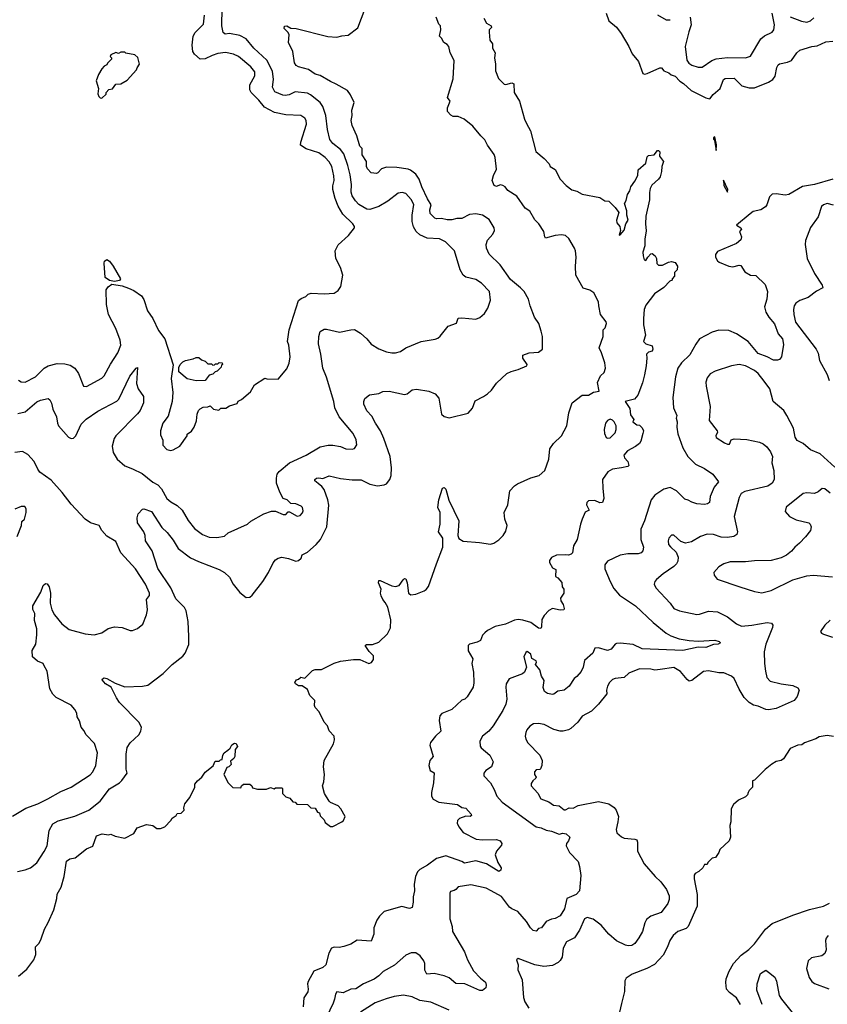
# Model space of a CAD drawing. Extents: x 1863017 to 1989460, y 394564 to 532820.
# Tile 130 of 213: x 1932312 to 1938636, y 461556 to 469264. Entities that reach past the tile are written whole.
import ezdxf

# ---------------------------------------------------------------- set-up
doc = ezdxf.new("R2010")
doc.units = 0

msp = doc.modelspace()

# ---------------------------------------------------------------- linework, layer by layer
at = {"layer": '0CON10XD'}
for points in [[(1932298.8, 466181.2), (1932355, 466194), (1932447.4, 466272.6), (1932475, 466286.4), (1932535, 466298.8), (1932548.8, 466288.8), (1932562.1, 466262.1), (1932573.1, 466215), (1932601.4, 466155), (1932607.5, 466105), (1932616, 466085), (1932695.5, 465995.5), (1932715, 465984.3), (1932733.2, 465986.8), (1932750.8, 466005), (1932792.5, 466097.5), (1932832.6, 466137.4), (1932925, 466200), (1933071.8, 466278.2), (1933087.4, 466292.6), (1933175, 466472), (1933225, 466536.7), (1933235, 466540), (1933227.1, 466415), (1933240, 466375), (1933281.4, 466315), (1933281.5, 466265), (1933254.5, 466205), (1933235, 466177.8), (1933065.5, 466005), (1933052.7, 465985), (1933035.6, 465925), (1933043.5, 465875), (1933075, 465824.3), (1933135, 465772.5), (1933195, 465746.7), (1933272, 465712), (1933353.9, 465643.9), (1933395, 465622.5), (1933421.7, 465591.7), (1933465.6, 465515), (1933495, 465489.4), (1933545, 465460), (1933584.3, 465425), (1933632.6, 465342.6), (1933680.8, 465280.8), (1933745, 465233.1), (1933795, 465211.9), (1933855, 465210), (1933915, 465221.2), (1933945, 465246.2), (1934095, 465313.8), (1934122.7, 465337.3), (1934225, 465396.7), (1934285, 465416.7), (1934316.4, 465416.4), (1934375, 465390), (1934395, 465390), (1934415, 465410), (1934425, 465410), (1934485, 465377.5), (1934508.3, 465381.7), (1934527, 465403), (1934531.7, 465418.3), (1934527.5, 465445), (1934515, 465456.7), (1934475, 465472.5), (1934436.4, 465476.4), (1934407.5, 465505), (1934376.4, 465516.4), (1934350, 465565), (1934322.5, 465635), (1934322, 465675), (1934328.8, 465705), (1934345, 465726.2), (1934425, 465794.3), (1934555, 465855.6), (1934665, 465919.4), (1934726.8, 465933.2), (1934765, 465933.3), (1934825, 465921.4), (1934866.1, 465903.9), (1934915, 465900.8), (1934935, 465906.2), (1934950.8, 465935), (1934945.8, 465975), (1934924.2, 466025), (1934814.3, 466155), (1934781.1, 466225), (1934771.5, 466275), (1934713.5, 466465), (1934684.7, 466534.7), (1934671.5, 466645), (1934652.4, 466727.6), (1934654.2, 466784.2), (1934665.9, 466824.1), (1934695, 466842), (1934715, 466842), (1934817, 466817), (1934905, 466837.1), (1934935, 466838), (1934981.2, 466811.2), (1935031.2, 466765), (1935065, 466723.8), (1935125, 466688), (1935184.2, 466664.2), (1935225, 466656), (1935255, 466655.8), (1935295, 466666.2), (1935335.8, 466694.2), (1935454.5, 466745.5), (1935565, 466762.9), (1935585, 466770.8), (1935605, 466786), (1935665.9, 466864.1), (1935731.7, 466888.3), (1935745, 466926.7), (1935775, 466930), (1935885, 466918.6), (1935915, 466931.4), (1935950.6, 466965), (1935977.8, 467005), (1935998.3, 467068.3), (1935990, 467135), (1935927.5, 467202.5), (1935885, 467230.6), (1935805, 467248.9), (1935784.4, 467265), (1935761.8, 467305), (1935715.5, 467455), (1935645, 467524.4), (1935598.7, 467548.7), (1935503.3, 467553.3), (1935445, 467580), (1935416.7, 467605), (1935395, 467642), (1935385.3, 467685.3), (1935385.4, 467735), (1935397.6, 467817.6), (1935377.7, 467857.7), (1935335, 467902.2), (1935307.9, 467912.1), (1935275, 467905.6), (1935195.8, 467844.2), (1935125, 467802.1), (1935055, 467778.8), (1935030.3, 467780.3), (1934968.2, 467818.2), (1934940.4, 467845), (1934914.6, 467885), (1934906.8, 467915), (1934910.7, 467975), (1934899.3, 468049.3), (1934882, 468122), (1934849.3, 468215), (1934825, 468247.7), (1934763.9, 468293.9), (1934741.5, 468325), (1934722.1, 468405), (1934708.7, 468515), (1934686.1, 468585), (1934665.8, 468615.8), (1934590, 468675), (1934565, 468687.9), (1934470.4, 468699.6), (1934423, 468677), (1934391.4, 468671.4), (1934373.1, 468673.1), (1934310, 468700), (1934292.5, 468735), (1934300.3, 468795), (1934291.8, 468861.8), (1934248.1, 468948.1), (1934145, 469040), (1934085.3, 469115.3), (1934035, 469141.1), (1933954.7, 469155.3), (1933921.1, 469151.1), (1933906.7, 469165), (1933896.2, 469215), (1933898.5, 469355)], [(1934648.3, 465631.7), (1934623.8, 465655), (1934623.8, 465665), (1934635, 465673.8), (1934655, 465677.5), (1934685, 465672), (1934735, 465693.3), (1934823.3, 465673.3), (1934915, 465661.9), (1934985, 465662.5), (1935055, 465628), (1935115, 465616), (1935165, 465622), (1935185, 465631.2), (1935210, 465665), (1935221.2, 465695), (1935224.2, 465755), (1935211.9, 465845), (1935164.7, 465984.7), (1935138.2, 466045), (1935097.1, 466105), (1935070.3, 466160.3), (1935030.7, 466200.7), (1935006.7, 466255), (1935006.7, 466275), (1935015, 466297.5), (1935052.3, 466327.7), (1935125, 466338), (1935155.6, 466354.4), (1935205, 466355.5), (1935325, 466328.6), (1935345, 466335.8), (1935385, 466365.8), (1935418.3, 466371.7), (1935515, 466356.2), (1935565.9, 466335.9), (1935595, 466300), (1935616.2, 466175), (1935635, 466158), (1935675, 466146), (1935825, 466182.5), (1935857.7, 466222.3), (1935878.8, 466281.2), (1935945, 466314), (1935973.8, 466335), (1936006.7, 466365), (1936045, 466418.8), (1936125.9, 466494.1), (1936159.5, 466510.5), (1936215, 466524.2), (1936282.5, 466555), (1936286, 466565), (1936251.9, 466615), (1936252.3, 466637.7), (1936300, 466655), (1936375, 466660), (1936404.6, 466685), (1936404.7, 466785), (1936395.8, 466825.8), (1936376.7, 466886.7), (1936341.9, 466935), (1936308.1, 467025), (1936296.7, 467075), (1936261.5, 467135), (1936234.7, 467164.7), (1936155, 467228.9), (1936074.2, 467344.2), (1935988.1, 467428.1), (1935967.5, 467475), (1935964.4, 467505), (1935975, 467538.8), (1936015.7, 467585), (1936030, 467615), (1936028, 467635), (1935989.4, 467699.4), (1935934.7, 467734.7), (1935885, 467744.5), (1935835, 467737.8), (1935775, 467708.1), (1935735, 467708.8), (1935695, 467698.3), (1935658.3, 467698.3), (1935615, 467708.2), (1935575.4, 467705.4), (1935561.5, 467711.5), (1935526.9, 467746.9), (1935523.6, 467775), (1935534.7, 467815), (1935505, 467861.8), (1935460.4, 467955), (1935439.1, 468015), (1935414, 468054), (1935372.5, 468085), (1935353.8, 468093.8), (1935265, 468107.9), (1935185, 468110), (1935145, 468095.8), (1935116.2, 468065), (1935105, 468060.8), (1935065, 468064.2), (1935035, 468095.8), (1935026.7, 468115), (1935027.5, 468155), (1934993.6, 468205), (1934993.8, 468255), (1934976, 468275), (1934952.9, 468355), (1934914.4, 468435), (1934907.5, 468475), (1934915.6, 468515), (1934913.5, 468555), (1934932, 468615), (1934902.5, 468675), (1934878.9, 468708.9), (1934790.6, 468760.6), (1934745, 468780), (1934665, 468827.3), (1934625, 468838.9), (1934573.3, 468875), (1934494.4, 468894.4), (1934476.7, 468905), (1934463.9, 468926.1), (1934451.2, 469015), (1934416, 469085), (1934423.3, 469145), (1934413.6, 469163.6), (1934383.8, 469195), (1934386.7, 469213.3), (1934404.2, 469215.8), (1934435, 469198.8), (1934477.5, 469195), (1934725, 469132.9), (1934795, 469128), (1934835, 469138.8), (1934885, 469142), (1934960.3, 469199.7), (1935017.8, 469352.2)], [(1936903.3, 469315), (1936926.2, 469255), (1936983.8, 469205), (1937021.2, 469155), (1937081.2, 469055), (1937106.8, 468996.8), (1937156.1, 468936.1), (1937192.3, 468842.3), (1937205, 468836.7), (1937225, 468842), (1937325, 468886.5), (1937336.4, 468886.4), (1937355.4, 468865), (1937395, 468847.4), (1937412.2, 468832.2), (1937445, 468823.3), (1937481.7, 468781.7), (1937510.8, 468765), (1937569.8, 468709.8), (1937685, 468651.9), (1937715, 468643.8), (1937742.2, 468677.8), (1937796, 468725), (1937821.9, 468795), (1937835, 468804.4), (1937905.4, 468805.4), (1937967.4, 468747.4), (1938025, 468730), (1938065, 468730.6), (1938176.2, 468773.8), (1938208.6, 468795), (1938228.3, 468821.7), (1938240.9, 468889.1), (1938250.3, 468909.7), (1938261.9, 468918.1), (1938325, 468932.5), (1938354.3, 468945.7), (1938397.5, 469005), (1938420, 469025), (1938515, 469054.4), (1938555, 469060), (1938625, 469090.8), (1938680, 469095)], [(1937305, 469302.5), (1937375, 469262.9), (1937405, 469264.3)], [(1937562.5, 469285), (1937569.3, 469225), (1937551.6, 469168.4), (1937522.9, 469055), (1937536.3, 468946.3), (1937551.4, 468925), (1937575, 468907.8), (1937625, 468892.2), (1937655, 468892.2), (1937732, 468945), (1937765, 468958.5), (1937855, 468968.5), (1937995.8, 468965.8), (1938035, 468979.2), (1938116, 469114), (1938145, 469138.5), (1938202.6, 469167.4), (1938217.1, 469185), (1938222.2, 469225), (1938203.3, 469315)], [(1932303.1, 466443.1), (1932325, 466428.9), (1932355, 466425.6), (1932435, 466468.5), (1932505, 466536.9), (1932535, 466553.1), (1932606.8, 466573.2), (1932665, 466569.5), (1932708.9, 466558.9), (1932744, 466535), (1932772.5, 466495), (1932812.5, 466395), (1932835, 466391.2), (1932955, 466458.6), (1932975, 466476), (1933022.5, 466567.5), (1933080, 466655), (1933104.5, 466715), (1933100, 466755), (1933066, 466846), (1933007.4, 466957.4), (1932991.8, 467035), (1932989.6, 467150.4), (1933006, 467174), (1933035, 467193.1), (1933115, 467180.9), (1933165, 467162.2), (1933205, 467143.1), (1933265, 467102), (1933283.6, 467073.6), (1933314.4, 466985), (1933354.6, 466924.6), (1933400.5, 466830.5), (1933448, 466765), (1933513, 466563), (1933498.8, 466455), (1933511.4, 466345), (1933505.7, 466275), (1933475, 466160), (1933432, 466105), (1933414, 466045), (1933414.1, 466014.1), (1933432.3, 465972.3), (1933434.3, 465934.3), (1933465, 465898.8), (1933495, 465892.5), (1933515, 465895.8), (1933565, 465926.2), (1933622.5, 466005), (1933625, 466020), (1933656.4, 466043.6), (1933677.5, 466075), (1933697, 466123), (1933702.5, 466175), (1933712.5, 466205), (1933725, 466217.5), (1933748.3, 466231.7), (1933785, 466232.5), (1933805, 466240), (1933830, 466215), (1933871.7, 466208.3), (1933888.3, 466221.7), (1933927, 466223), (1933955, 466240), (1934015, 466260), (1934023.6, 466276.4), (1934049.3, 466290.7), (1934119.3, 466350.7), (1934150, 466405), (1934233, 466457), (1934248.3, 466451.7), (1934335, 466450), (1934405, 466530), (1934422.5, 466575), (1934430, 466625), (1934420, 466715), (1934410, 466745), (1934421.2, 466835), (1934496.2, 467065), (1934515, 467082), (1934553, 467097), (1934570, 467115), (1934595, 467123.3), (1934695, 467117.5), (1934775, 467122), (1934806.7, 467145), (1934827.5, 467175), (1934842.5, 467265), (1934823.9, 467323.9), (1934787.5, 467395), (1934783.3, 467455), (1934805, 467502.5), (1934886.7, 467575), (1934932.5, 467635), (1934932.5, 467645), (1934920, 467665), (1934841.8, 467741.8), (1934805.4, 467805.4), (1934781.8, 467865), (1934765.4, 467935), (1934765, 467962.5), (1934773.8, 468005), (1934771.8, 468041.8), (1934756.9, 468115), (1934735, 468151.9), (1934704.4, 468185), (1934655, 468220.5), (1934555, 468251.9), (1934512.2, 468282.2), (1934514.4, 468305), (1934558.5, 468445), (1934555.6, 468475), (1934545, 468494), (1934514.4, 468514.4), (1934395, 468520), (1934306.6, 468536.6), (1934229.3, 468579.3), (1934185.5, 468635), (1934125.4, 468695.4), (1934115.5, 468715), (1934114.5, 468755), (1934152.5, 468825), (1934152.5, 468855), (1934123.1, 468895), (1934025, 468975.5), (1933985.3, 468995.3), (1933925, 469007.3), (1933865, 469000.5), (1933818.8, 468985), (1933765, 468956.9), (1933725.7, 468955.7), (1933681.9, 468995), (1933669.1, 469015), (1933662.3, 469065), (1933669.5, 469135), (1933685.7, 469165), (1933751.8, 469228.2), (1933758.5, 469298.5)], [(1932958.8, 462891.2), (1933007, 462883), (1933026.4, 462886.4), (1933060.7, 462870.7), (1933135, 462857.5), (1933205, 462892.5), (1933231.7, 462938.3), (1933305, 462963.3), (1933355, 462956.7), (1933387, 462933), (1933415, 462932.5), (1933450, 462945), (1933496.4, 462993.6), (1933507, 463013), (1933536.4, 463033.6), (1933545, 463050), (1933577, 463053), (1933600, 463075), (1933597.5, 463095), (1933606.7, 463125), (1933643.3, 463175), (1933682.5, 463255), (1933685, 463280), (1933703.6, 463306.4), (1933737.5, 463335), (1933765, 463372.5), (1933826.4, 463423.6), (1933841.7, 463458.3), (1933875, 463460), (1933885, 463470), (1933898.3, 463471.7), (1933902.5, 463505), (1933912.5, 463525), (1933942.5, 463545), (1933959.3, 463560.7), (1933973.6, 463586.4), (1933995, 463600), (1934007.5, 463597.5), (1934016.7, 463575), (1933998.3, 463551.7), (1933997.5, 463495), (1933989.3, 463480.7), (1933961.7, 463458.3), (1933967, 463433), (1933950, 463415), (1933935, 463410), (1933910, 463355), (1933945, 463290), (1933981.7, 463251.7), (1934045, 463250), (1934050, 463265), (1934065, 463280), (1934115, 463280), (1934130, 463265), (1934135, 463250), (1934175, 463240), (1934245, 463240), (1934275, 463252.5), (1934305, 463242.5), (1934315, 463250), (1934365, 463250), (1934370, 463245), (1934370, 463205), (1934395, 463180), (1934428.3, 463168.3), (1934451.7, 463141.7), (1934468.3, 463138.3), (1934481.7, 463121.7), (1934565, 463120), (1934593, 463093), (1934625, 463090), (1934645, 463060), (1934660, 463055), (1934665, 463030), (1934695, 463000), (1934705, 462980), (1934745, 462947.5), (1934765, 462946.7), (1934835, 462983.8), (1934846.7, 462995), (1934860, 463025), (1934826.7, 463085), (1934805, 463110), (1934746.4, 463136.4), (1934736.4, 463146.4), (1934698.8, 463205), (1934682.5, 463265), (1934693, 463297), (1934698, 463355), (1934691.2, 463415), (1934696.7, 463465), (1934769.2, 463595), (1934778, 463625), (1934775.8, 463655), (1934736.4, 463696.4), (1934722.5, 463735), (1934697.5, 463765), (1934656.2, 463846.2), (1934625, 463880), (1934620, 463895), (1934622.5, 463935), (1934583.9, 463973.9), (1934565, 464020), (1934525, 464050), (1934495, 464050), (1934472.5, 464065), (1934467.5, 464075), (1934480, 464095), (1934495, 464100), (1934513, 464117), (1934545, 464110), (1934605, 464170), (1934625, 464176.7), (1934675, 464177.5), (1934775, 464227.5), (1934825, 464243.3), (1934925, 464256), (1934975, 464253.8), (1935045, 464224), (1935067.3, 464232.7), (1935083.8, 464255), (1935083.8, 464285), (1935048.3, 464318.3), (1935017.5, 464365), (1935026.7, 464373.3), (1935075, 464372.9), (1935125, 464390), (1935192, 464455), (1935216.4, 464503.6), (1935217.9, 464565), (1935194.5, 464664.5), (1935175, 464702), (1935154.5, 464724.5), (1935142.9, 464752.9), (1935138.1, 464775), (1935142.2, 464805), (1935122.5, 464855), (1935125, 464872.5), (1935135, 464873.8), (1935225, 464832.9), (1935255, 464825.8), (1935284.3, 464835.7), (1935315, 464880), (1935325, 464890), (1935335, 464887.5), (1935345.8, 464854.2), (1935356, 464775), (1935375, 464761.2), (1935415, 464767.5), (1935478.6, 464791.4), (1935495.9, 464804.1), (1935512.3, 464827.7), (1935575.6, 465005), (1935625.4, 465135), (1935624.5, 465204.5), (1935591.2, 465255), (1935603.3, 465315), (1935603.3, 465405), (1935586.2, 465445), (1935593.6, 465506.4), (1935623.6, 465596.4), (1935635, 465602.5), (1935647.7, 465587.7), (1935672.3, 465502.3), (1935750.5, 465340.5), (1935742.1, 465225), (1935751.3, 465201.3), (1935785, 465182.1), (1935912.2, 465172.2), (1935998.7, 465158.7), (1936025, 465165.6), (1936065, 465191.1), (1936098.2, 465225), (1936119.4, 465260.6), (1936128.2, 465305), (1936110, 465355), (1936104.7, 465405), (1936133.2, 465465), (1936149.7, 465575), (1936187.6, 465615), (1936210.1, 465629.9), (1936315, 465678), (1936378.8, 465695), (1936424.5, 465735.5), (1936455.6, 465824.4), (1936463.1, 465905), (1936492, 465945), (1936555, 466006.2), (1936596.2, 466085), (1936612, 466185), (1936637.8, 466265), (1936715, 466324.5), (1936765, 466325.7), (1936805, 466348), (1936850, 466355), (1936836.7, 466425), (1936860, 466475), (1936888.3, 466501.7), (1936898, 466535), (1936895, 466576.7), (1936868.5, 466655), (1936848.1, 466695), (1936880, 466785), (1936880, 466835), (1936897, 466853), (1936906, 466885), (1936905, 466897.5), (1936860, 466955), (1936848, 467025), (1936844.2, 467055), (1936806.9, 467125), (1936775, 467147.5), (1936725, 467163.3), (1936665.7, 467265), (1936662.9, 467335), (1936670, 467405), (1936663.1, 467455), (1936657.1, 467475), (1936611.1, 467551.1), (1936585, 467574.2), (1936555, 467579.2), (1936505, 467575.8), (1936430, 467555), (1936423.6, 467563.6), (1936416.7, 467605), (1936376.1, 467666.1), (1936346.4, 467696.4), (1936306.2, 467765), (1936269.7, 467789.7), (1936205, 467883.8), (1936135, 467926.7), (1936112.5, 467955), (1936095, 467966.7), (1936075, 467970), (1936045, 467957.5), (1936027.5, 467965), (1936012.5, 468005), (1936023.3, 468045), (1936046.7, 468095), (1936036.1, 468186.1), (1936028.3, 468208.3), (1935975, 468282.5), (1935955, 468322.5), (1935922.5, 468355), (1935860.8, 468430.8), (1935792.5, 468485), (1935745, 468507.5), (1935705, 468507.5), (1935687, 468517), (1935662.5, 468545), (1935661.2, 468575), (1935683.3, 468625), (1935661.2, 468655), (1935705, 468800), (1935714, 468945), (1935684, 469005), (1935673.3, 469055), (1935660.5, 469070.5), (1935633.3, 469085), (1935615, 469120), (1935600, 469135), (1935610, 469185), (1935607.5, 469215), (1935595, 469230), (1935572.5, 469285)], [(1935946.1, 469276.1), (1935967, 469237), (1936003.3, 469215), (1936005.8, 469204.2), (1935987.5, 469185), (1935987, 469167), (1935993.6, 469103.6), (1936013.3, 469075), (1936015, 469040), (1936033.8, 469005), (1936028.8, 468965), (1936038.8, 468915), (1936037.5, 468865), (1936062.5, 468805), (1936105, 468760), (1936117.5, 468757.5), (1936165, 468770), (1936182.5, 468762.5), (1936184.2, 468694.2), (1936225.8, 468625), (1936264.2, 468485), (1936280.3, 468450.3), (1936311.9, 468395), (1936353, 468233), (1936418.3, 468178.3), (1936456.8, 468136.8), (1936466.7, 468115), (1936505, 468091.2), (1936545, 468016.7), (1936591.2, 467965), (1936635, 467932), (1936675, 467921.4), (1936715, 467897.5), (1936855, 467872.2), (1936895, 467847.1), (1936924.3, 467844.3), (1936974.4, 467794.4), (1937003.3, 467755), (1936984.7, 467695), (1936988.5, 467675), (1937010.5, 467645), (1937017.5, 467615), (1937005, 467577.5), (1937015, 467578.8), (1937045, 467616.2), (1937057.8, 467665), (1937076.4, 467693.6), (1937065.9, 467735), (1937066.6, 467766.6), (1937046.7, 467825), (1937060.5, 467849.5), (1937071.4, 467895), (1937090, 467925), (1937097.1, 467955), (1937128.8, 468001.2), (1937152, 468045), (1937155, 468087.5), (1937215, 468140), (1937225, 468190), (1937235, 468200), (1937280, 468205), (1937305, 468240), (1937315, 468240), (1937325, 468230), (1937322.5, 468195), (1937352.5, 468155), (1937338.8, 468115), (1937337.5, 468075), (1937326.9, 468035), (1937314, 468015), (1937260.4, 467969.6), (1937248, 467942), (1937242.4, 467912.4), (1937244.4, 467855), (1937215.4, 467725), (1937211.5, 467665), (1937217.8, 467612.2), (1937207.8, 467545), (1937207.3, 467492.7), (1937192.2, 467445), (1937194.2, 467414.2), (1937202.5, 467385), (1937215, 467380), (1937230, 467405), (1937255, 467430), (1937265, 467432.5), (1937287.5, 467415), (1937297.5, 467395), (1937300, 467355), (1937313, 467343), (1937345, 467343.3), (1937392.9, 467367.1), (1937415, 467371.2), (1937445, 467362.5), (1937462.5, 467335), (1937460, 467305), (1937440, 467285), (1937440, 467255), (1937420, 467235), (1937420, 467225), (1937403.6, 467216.4), (1937355, 467168), (1937281.5, 467118.5), (1937215, 467028.8), (1937202.9, 466995), (1937195.6, 466925), (1937197.5, 466875), (1937212.5, 466795), (1937197.5, 466745), (1937215, 466727.5), (1937265, 466710), (1937270, 466685), (1937265, 466670), (1937235, 466662.5), (1937220, 466645), (1937223.3, 466615), (1937218, 466555), (1937204.4, 466485), (1937189.3, 466420.7), (1937152.5, 466325), (1937125.6, 466294.4), (1937052.5, 466275), (1937089.1, 466219.1), (1937095, 466170), (1937120, 466135), (1937112.5, 466115), (1937145, 466092.5), (1937165, 466090), (1937185, 466070), (1937196.4, 466046.4), (1937192.5, 466025), (1937175.8, 465964.2), (1937163.9, 465946.1), (1937135, 465922.5), (1937070.7, 465889.3), (1937042.5, 465855), (1937047.5, 465835), (1937073.8, 465805), (1937082.5, 465775), (1937073.3, 465766.7), (1937025, 465754.5), (1936954.6, 465745.4), (1936916, 465724), (1936875.6, 465665), (1936877.6, 465597.6), (1936885.6, 465515), (1936875.4, 465484.6), (1936855, 465481.5), (1936815, 465500), (1936765, 465496.7), (1936751.9, 465485), (1936751.4, 465465), (1936770, 465425), (1936740.8, 465409.2), (1936716.9, 465355), (1936702, 465315), (1936675.8, 465195), (1936648.8, 465145), (1936640.7, 465089.3), (1936630.7, 465079.3), (1936608, 465072), (1936585, 465075.8), (1936515, 465070.8), (1936477.3, 465052.7), (1936460, 465030), (1936459.4, 465015), (1936483.9, 464973.9), (1936509.6, 464959.6), (1936506.2, 464905), (1936525, 464893.3), (1936557, 464857), (1936560, 464825), (1936572.5, 464805), (1936572.5, 464775), (1936546.2, 464735), (1936548.8, 464715), (1936568, 464685), (1936576.2, 464655), (1936572.5, 464645), (1936545, 464642.5), (1936485, 464654.3), (1936455, 464639.2), (1936419.4, 464600.6), (1936401.1, 464568.9), (1936398.3, 464511.7), (1936392.5, 464497.5), (1936375, 464501.4), (1936315.3, 464545.3), (1936251.8, 464561.8)], [(1938345, 469287.8), (1938432.8, 469252.8), (1938475, 469244.3), (1938504.5, 469255.5), (1938530.2, 469279.8)], [(1932955, 468650), (1932988.3, 468681.7), (1932990, 468695), (1933011.7, 468718.3), (1933038.3, 468721.7), (1933065, 468760), (1933105, 468762.5), (1933155, 468790), (1933228.3, 468871.7), (1933231.7, 468888.3), (1933250, 468915), (1933237, 468967), (1933215, 468990), (1933143, 469003), (1933135, 469010), (1933105, 469010), (1933085, 469000), (1933065, 469007.5), (1933025, 468990), (1933020, 468975), (1933030, 468965), (1933030, 468955), (1933000, 468925), (1932995, 468910), (1932975, 468900), (1932955, 468880), (1932930, 468835), (1932912.5, 468785), (1932930, 468725), (1932923, 468683), (1932931.7, 468661.7), (1932941.7, 468651.7), (1932955, 468650)], [(1937765, 468240), (1937767.5, 468285), (1937755, 468346.2), (1937745, 468340), (1937745, 468330), (1937751.7, 468321.7), (1937765, 468240)], [(1938678, 468015), (1938535, 467972.9), (1938441.5, 467958.5), (1938335, 467894.3), (1938305, 467890.8), (1938235, 467900.8), (1938205, 467897.5), (1938181.7, 467878.3), (1938163.3, 467815), (1938151.7, 467798.3), (1938115, 467776.7), (1938055, 467763.3), (1938032.5, 467745), (1937923.8, 467655), (1937957.5, 467635), (1937962.5, 467625), (1937948.8, 467605), (1937963.8, 467565), (1937959.1, 467540.9), (1937925, 467512.5), (1937775, 467448.8), (1937761.2, 467425), (1937760, 467405), (1937775, 467376.7), (1937790, 467365), (1937865, 467335.8), (1937895, 467330), (1937945, 467342), (1937959.2, 467339.2), (1937990.9, 467290.9), (1938035, 467264), (1938075, 467261.2), (1938149.7, 467189.7), (1938168, 467135), (1938162.2, 467075), (1938143.3, 467015), (1938154.6, 466975), (1938177.3, 466935), (1938221.8, 466881.8), (1938252, 466805), (1938285.3, 466765), (1938292.4, 466722.4), (1938275.9, 466625), (1938260.6, 466605), (1938245, 466597.3), (1938215, 466598.2), (1938165.8, 466624.2), (1938095, 466651.8), (1938015, 466744.6), (1937925, 466804.7), (1937865, 466831.8), (1937785, 466833.3), (1937735, 466818.6), (1937636, 466765), (1937605, 466723.8), (1937559.8, 466640.2), (1937495, 466576.7), (1937466.4, 466535), (1937446.8, 466466.8), (1937427.1, 466305), (1937432.5, 466225), (1937456.9, 466165), (1937451.4, 466145), (1937459.2, 466115), (1937457.1, 466075), (1937465, 466022.5), (1937503.2, 465913.2), (1937542.5, 465845), (1937604.6, 465784.6), (1937675, 465750.6), (1937738.8, 465705), (1937783.6, 465646.4), (1937748.6, 465605), (1937719.3, 465530.7), (1937713.3, 465485), (1937696.8, 465473.2), (1937675, 465468.6), (1937615, 465472.9), (1937575, 465486.8), (1937545, 465503.3), (1937519.1, 465509.1), (1937455.8, 465575), (1937405, 465601.4), (1937355, 465589.4), (1937285, 465542.5), (1937257.1, 465505), (1937205, 465340), (1937174.5, 465275), (1937174.4, 465195), (1937196, 465135), (1937190, 465105), (1937178.7, 465091.3), (1937155, 465081.9), (1937075, 465081.9), (1937015, 465071.9), (1936915, 465024), (1936894.2, 464995), (1936892.5, 464965), (1936935.7, 464865), (1936965, 464810), (1937009.8, 464759.8), (1937135, 464674.4), (1937272.9, 464545), (1937375, 464461.5), (1937410.4, 464440.4), (1937475, 464417.8), (1937555, 464403.6), (1937625, 464398.8), (1937755, 464405.5), (1937790, 464395), (1937800, 464385), (1937780, 464375), (1937745, 464372.9), (1937685, 464348.9), (1937625, 464351.6), (1937505, 464324.6), (1937185, 464339.6), (1937115, 464373.3), (1937015, 464384.2), (1936985, 464381.2), (1936974.3, 464375.7), (1936944.1, 464335.9), (1936915, 464324.4), (1936845, 464345.7), (1936816.7, 464343.3), (1936800, 464305), (1936735, 464246), (1936725, 464193.8), (1936708.8, 464161.2), (1936675, 464121.2), (1936653.2, 464106.8), (1936614.2, 464045), (1936575, 464015.7), (1936525, 464007.5), (1936495, 463982.5), (1936485, 463980.6), (1936445, 463987.8), (1936421.4, 464005), (1936411.9, 464035), (1936419.5, 464089.5), (1936396.9, 464125), (1936384.8, 464175), (1936350, 464215), (1936358.5, 464235), (1936356.4, 464245), (1936323.4, 464263.4), (1936315, 464295.6), (1936285, 464316.9), (1936275, 464310), (1936260.7, 464275), (1936280, 464195), (1936265.4, 464154.6), (1936247.9, 464142.1), (1936145.7, 464104.3), (1936121.2, 464065), (1936118.8, 464038.8), (1936127.5, 463945), (1936118, 463905), (1936095.4, 463854.6), (1936020, 463735), (1935985.4, 463694.6), (1935935.5, 463654.5), (1935914.2, 463615), (1935917.3, 463577.3), (1935924.3, 463564.3), (1935993.8, 463505), (1936018.8, 463455), (1936006.7, 463415), (1935961.2, 463385), (1935946.2, 463365), (1935946.7, 463345), (1935999.5, 463289.5), (1936027.8, 463237.8), (1936047.8, 463185), (1936089.4, 463139.4), (1936355, 462945.6), (1936395, 462936.5), (1936435, 462917.8), (1936475, 462911.4), (1936535, 462887.5), (1936565, 462895.7), (1936591.2, 462891.2), (1936620, 462865), (1936608.8, 462835), (1936593.3, 462815), (1936591.2, 462795), (1936618, 462745), (1936684, 462674), (1936694.8, 462635), (1936704.5, 462565), (1936694.8, 462445), (1936669.1, 462415), (1936597.1, 462382.9), (1936576.8, 462303.2), (1936542.7, 462247.3), (1936505, 462227.5), (1936475, 462222.2), (1936435.4, 462204.6), (1936397.5, 462155), (1936375, 462148.1), (1936355, 462129.4), (1936332.9, 462132.9), (1936310.6, 462155), (1936280, 462205), (1936212, 462282), (1936165, 462301.9), (1936146.2, 462316.2), (1936085, 462399.5), (1936005, 462444.6), (1935963.9, 462463.9), (1935845, 462492.2), (1935745, 462475.8), (1935726, 462455), (1935714.2, 462445.8), (1935685, 462438.6), (1935679.4, 462425), (1935680.9, 462225), (1935697.8, 462165), (1935701.9, 462125), (1935795.4, 461965.4), (1935818.6, 461905), (1935865, 461816.7), (1935919.1, 461759.1), (1935958.3, 461728.3), (1935964, 461705), (1935961.2, 461685), (1935935, 461664.3), (1935915, 461662.9), (1935797.5, 461715), (1935727.9, 461717.9), (1935675, 461762.2), (1935635, 461779.4), (1935556.8, 461796.8), (1935501.2, 461791.2), (1935485, 461822.5), (1935483.8, 461875), (1935476.2, 461895), (1935448.1, 461935), (1935415, 461958.1), (1935377.7, 461957.7), (1935335, 461941.4), (1935247.2, 461862.8), (1935157.8, 461812.2), (1935125, 461778.9), (1935087.3, 461752.7), (1935004.1, 461715.9), (1934945, 461677.8), (1934905, 461674), (1934845, 461646), (1934795, 461652.5), (1934784.2, 461635.8), (1934778, 461595), (1934765.7, 461565), (1934685.5, 461395)], [(1937855, 467913.3), (1937855.5, 467935.5), (1937823, 468007), (1937825, 467966.7), (1937855, 467913.3)], [(1938682.8, 467812.8), (1938635, 467824.4), (1938605, 467813.6), (1938589.5, 467800.5), (1938565, 467722), (1938505, 467636.7), (1938464.4, 467535), (1938462.9, 467505), (1938478, 467395), (1938535.8, 467275.8), (1938596, 467185), (1938600, 467165), (1938551.3, 467138.7), (1938485, 467088.6), (1938421.2, 467065), (1938390, 467045), (1938377.1, 467025), (1938371.1, 466995), (1938372.7, 466955), (1938386.5, 466895), (1938548, 466685), (1938562.7, 466652.7), (1938574.5, 466595), (1938635.4, 466485.4), (1938650.6, 466439.4)], [(1933055, 467213.8), (1933015, 467223.3), (1932981.4, 467245), (1932972.7, 467357.3), (1932976.4, 467373.6), (1932993.6, 467386.4), (1933015, 467373.3), (1933044, 467335), (1933102, 467235), (1933095, 467221.2), (1933055, 467213.8)], [(1933695, 466437.5), (1933625, 466452.5), (1933558.3, 466508.3), (1933558.3, 466541.7), (1933570, 466565), (1933590, 466585), (1933610, 466595), (1933671.7, 466608.3), (1933695, 466620), (1933715, 466620), (1933735, 466600), (1933765, 466590), (1933785, 466570), (1933815, 466570), (1933825, 466560), (1933838.3, 466561.7), (1933845, 466570), (1933865, 466570), (1933875, 466580), (1933898.3, 466578.3), (1933900, 466565), (1933891.7, 466558.3), (1933890, 466545), (1933868.3, 466521.7), (1933858.3, 466511.7), (1933841.7, 466508.3), (1933825, 466490), (1933795, 466480), (1933765, 466440), (1933695, 466437.5)], [(1938695, 465760.9), (1938580, 465865), (1938505, 465897.3), (1938447.4, 465947.4), (1938398.7, 465968.7), (1938384.4, 465995), (1938371.8, 466065), (1938318.9, 466165), (1938295, 466203.8), (1938212.5, 466275), (1938184.4, 466375), (1938142.2, 466435), (1938093.4, 466493.4), (1938065, 466517.5), (1937995.9, 466554.1), (1937945, 466564.3), (1937885.5, 466554.5), (1937756.8, 466513.2), (1937718.3, 466491.7), (1937695, 466460), (1937684.4, 466425.6), (1937685.8, 466395), (1937718.9, 466235), (1937710.6, 466125), (1937773.3, 466045), (1937776.7, 466035), (1937763.3, 466005), (1937765, 465992.5), (1937830.3, 465950.3), (1937855, 465940), (1937868.6, 465941.4), (1937884, 465976), (1937905, 465982), (1938006.6, 465976.6), (1938105, 465955.6), (1938132.5, 465942.5), (1938160.8, 465920.8), (1938189.8, 465879.8), (1938207.5, 465845), (1938200, 465795), (1938218.1, 465735), (1938218.6, 465665), (1938204, 465635), (1938168.8, 465611.2), (1937988.8, 465571.2), (1937961.2, 465555), (1937945.9, 465524.1), (1937906.4, 465373.6), (1937931.2, 465255), (1937926.2, 465235), (1937903.2, 465216.8), (1937855, 465209.5), (1937805, 465213.6), (1937745, 465233.1), (1937695, 465236.9), (1937642, 465218), (1937572.8, 465177.2), (1937525, 465167.1), (1937488.3, 465178.3), (1937435, 465227.5), (1937415, 465228.8), (1937395.7, 465205), (1937388.5, 465185), (1937392.7, 465155), (1937406.9, 465136.9), (1937452.9, 465095), (1937466.9, 465055), (1937464.4, 465025), (1937455.6, 465005), (1937435, 464981.9), (1937349.2, 464925), (1937297.6, 464882.4), (1937284.2, 464865), (1937280.8, 464845), (1937292.9, 464815), (1937405.5, 464695.5), (1937434, 464655), (1937477.5, 464635), (1937615, 464608.6), (1937635, 464609.4), (1937705, 464632.2), (1937775, 464627.5), (1937855, 464590), (1937925, 464534.3), (1937965, 464516.9), (1938045, 464523.5), (1938164.2, 464544.2), (1938198.8, 464538.8), (1938208, 464525), (1938207.1, 464505), (1938154.2, 464374.2), (1938141.1, 464315), (1938142.7, 464225), (1938150.5, 464165), (1938161.9, 464115), (1938188.8, 464085), (1938274.6, 464064.6), (1938365, 464051.4), (1938404.5, 464034.5), (1938414.5, 464015), (1938400.8, 463965), (1938375, 463933.1), (1938235, 463871.1), (1938175, 463861.4), (1938155, 463864.3), (1938095, 463890), (1938056.8, 463896.8), (1938025, 463918.1), (1937985, 463957.5), (1937945, 464024), (1937907.2, 464107.2), (1937885, 464124.6), (1937825, 464149.6), (1937785, 464150.8), (1937705, 464166.9), (1937665, 464161.4), (1937575, 464091.4), (1937555, 464085.8), (1937537.8, 464097.8), (1937485, 464160.5), (1937435, 464192.2), (1937327.5, 464177.5), (1937285, 464170.4), (1937255, 464179.2), (1937165, 464180.9), (1937082.6, 464147.4), (1937044, 464115), (1936975, 464106.8), (1936952.8, 464097.2), (1936930, 464075), (1936915.8, 464045), (1936907.5, 464015), (1936908.8, 463985), (1936843.9, 463906.1), (1936788.3, 463851.7), (1936715, 463812.5), (1936682.5, 463765), (1936627.5, 463715), (1936608.8, 463705), (1936567, 463693), (1936545, 463693.6), (1936495, 463708.1), (1936420, 463745), (1936375, 463754.3), (1936335, 463751.4), (1936306.6, 463733.4), (1936284.2, 463705), (1936275, 463682.5), (1936270.8, 463655), (1936275, 463632.5), (1936291.7, 463601.7), (1936384, 463505), (1936402, 463465), (1936399.2, 463425), (1936390.5, 463399.5), (1936385, 463393.8), (1936355, 463391.1), (1936342.1, 463375), (1936341.9, 463355), (1936356, 463335), (1936354, 463325), (1936330.8, 463305), (1936317.5, 463285), (1936318, 463265), (1936368.7, 463208.7), (1936393.9, 463163.9), (1936455, 463141.9), (1936492, 463115), (1936535, 463110.5), (1936575, 463078), (1936585, 463077.7), (1936615, 463094.4), (1936645, 463091.4), (1936685, 463112.3), (1936845, 463143.3), (1936925, 463125.6), (1936967, 463097), (1936982.9, 463075), (1937000, 463025), (1936996.7, 462985), (1936981.4, 462925), (1936987.9, 462897.9), (1937025, 462865.7), (1937045, 462856.9), (1937129.5, 462849.5), (1937145, 462842.5), (1937150, 462825), (1937148.6, 462755), (1937200.8, 462655), (1937288.6, 462555), (1937333.1, 462513.1), (1937377.1, 462455), (1937398.1, 462405), (1937396.9, 462375), (1937387.1, 462345), (1937335.5, 462274.5), (1937255, 462244.4), (1937221.2, 462218.8), (1937206.3, 462193.7), (1937187.5, 462125), (1937159.4, 462075), (1937128, 462032), (1937105, 462016.9), (1937076.6, 462013.4), (1937055, 462019.2), (1936985, 462053.5), (1936924.6, 462105), (1936865, 462175.4), (1936801.9, 462221.9), (1936755, 462235.6), (1936734.4, 462225), (1936694.7, 462135.3), (1936655, 462076.9), (1936594.2, 462045), (1936567.5, 461995), (1936560.6, 461925), (1936545, 461898), (1936527.8, 461882.2), (1936485, 461860), (1936415, 461851.5), (1936344.6, 461864.6), (1936215, 461913.3), (1936202.5, 461905), (1936209.5, 461879.5)], [(1936915, 465987.5), (1936935, 465990), (1936975, 466030), (1936982.5, 466055), (1936982.5, 466085), (1936966.7, 466115), (1936955, 466128.8), (1936935, 466135.6), (1936915, 466125.8), (1936900, 466105), (1936888, 466055), (1936890, 466025), (1936905, 465992.5), (1936915, 465987.5)], [(1932255, 463028.8), (1932359.4, 463090.6), (1932455, 463126), (1932533.3, 463165), (1932635, 463222), (1932715, 463256), (1932865, 463352), (1932885.7, 463375), (1932909.4, 463425), (1932921.9, 463525), (1932898.6, 463598.6), (1932832.5, 463665), (1932815, 463700), (1932792.5, 463725), (1932780, 463775), (1932763.3, 463805), (1932758.8, 463835), (1932745, 463862.5), (1932715, 463896.7), (1932597.7, 463957.7), (1932572.7, 463982.7), (1932548, 464025), (1932528.8, 464165), (1932503.3, 464205), (1932497.5, 464225), (1932451.7, 464241.7), (1932412.5, 464275), (1932411.2, 464325), (1932438, 464375), (1932447.7, 464447.7), (1932446, 464495), (1932429.2, 464559.2), (1932430, 464615), (1932416.2, 464646.2), (1932415.8, 464675), (1932478.3, 464781.7), (1932497.5, 464835), (1932515, 464850), (1932526.4, 464846.4), (1932543, 464823), (1932553.3, 464775), (1932551.2, 464695), (1932563.8, 464645), (1932586, 464605), (1932642, 464535), (1932701.1, 464491.1), (1932825, 464455.7), (1932895, 464448), (1932955, 464464.2), (1933005, 464498), (1933055, 464510), (1933115, 464506.2), (1933177, 464483), (1933195, 464482.5), (1933235, 464496.7), (1933277.3, 464532.7), (1933304.1, 464605.9), (1933311.9, 464645), (1933305.8, 464724.2), (1933329.4, 464755), (1933329.4, 464775), (1933298.1, 464845), (1933219.4, 464965), (1933165.3, 465025.3), (1933105, 465090.8), (1933065, 465179.2), (1932995, 465220), (1932954.4, 465265), (1932933.8, 465303.8), (1932865.7, 465325.7), (1932824.3, 465354.3), (1932715, 465471.1), (1932645, 465563.3), (1932558.3, 465658.3), (1932470.7, 465720.7), (1932453.3, 465745), (1932426.5, 465806.5), (1932375, 465860.6), (1932335, 465884.4), (1932275, 465876.9)], [(1932295, 462594.2), (1932355, 462607.5), (1932396.2, 462625), (1932447.8, 462662.2), (1932505, 462751.2), (1932526.7, 462795), (1932542.1, 462915), (1932572.8, 462967.2), (1932615, 462993.1), (1932745, 463029.5), (1932855, 463075.6), (1932941.4, 463145), (1933016.7, 463243.3), (1933095, 463290), (1933112.4, 463307.6), (1933153.3, 463365), (1933147, 463397), (1933145.5, 463515), (1933154.7, 463565.3), (1933176.6, 463603.4), (1933245, 463665.8), (1933261.1, 463695), (1933266.9, 463725), (1933244.3, 463765), (1933095, 463919.2), (1933070.6, 463955), (1933029.1, 464039.1), (1932984.2, 464065), (1932958.8, 464095), (1932960, 464105), (1932975, 464111.2), (1932995, 464105.7), (1933059.7, 464069.7), (1933135, 464041.4), (1933275, 464045.8), (1933315, 464053.1), (1933435, 464145.6), (1933505, 464217.1), (1933589.4, 464280.6), (1933607.1, 464305), (1933636.8, 464373.2), (1933635.7, 464435), (1933632.7, 464552.7), (1933615.5, 464635.5), (1933601.7, 464661.7), (1933535, 464730), (1933495.3, 464815.3), (1933395, 464968), (1933349.5, 465105), (1933297.8, 465185), (1933294.4, 465225), (1933285, 465253.3), (1933235.7, 465325.7), (1933232.5, 465365), (1933240, 465395), (1933275, 465431.2), (1933285, 465433.8), (1933345, 465412.5), (1933425, 465288), (1933468.3, 465248.3), (1933515, 465190.6), (1933552.9, 465125), (1933649.8, 465049.8), (1933712.9, 465022.9), (1933875, 464958.5), (1933915.3, 464935.3), (1933955, 464899.2), (1933983.8, 464843.8), (1934035, 464778.8), (1934085, 464740), (1934115, 464743.3), (1934132.3, 464757.7), (1934215.5, 464864.5), (1934260.8, 464935), (1934297.9, 465012.1), (1934316.2, 465035), (1934335, 465048), (1934365, 465055.8), (1934417, 465047), (1934475, 465026), (1934495, 465030), (1934515, 465048.8), (1934525, 465075.8), (1934567.1, 465095), (1934634.7, 465155.3), (1934667.5, 465195), (1934717.3, 465295), (1934733.6, 465463.6), (1934726.2, 465506.2), (1934696.9, 465585), (1934678.9, 465608.9), (1934648.3, 465631.7)], [(1938658.3, 465558.3), (1938615, 465592.5), (1938595, 465594.4), (1938565, 465568.6), (1938535.6, 465554.4), (1938475, 465558.9), (1938445.3, 465554.7), (1938312.1, 465447.9), (1938306, 465415), (1938340, 465375), (1938390.8, 465349.2), (1938490, 465325), (1938502, 465315), (1938510, 465295), (1938502.9, 465265), (1938465.7, 465215), (1938418.6, 465165), (1938380, 465135), (1938355, 465102.9), (1938315, 465070.6), (1938275, 465051.9), (1938195, 465030), (1938065, 465026.9), (1937995, 465018.6), (1937875, 465019.2), (1937825, 465004), (1937785, 464980), (1937747.5, 464935), (1937750, 464915), (1937772.5, 464885), (1937950, 464825), (1938066.2, 464786.2), (1938122.3, 464777.7), (1938195, 464794), (1938365, 464878.6), (1938475, 464909.5), (1938525, 464916.5), (1938675, 464902.2)], [(1932291.7, 465218.3), (1932326.7, 465305), (1932330, 465335), (1932350, 465355), (1932362.5, 465405), (1932362.5, 465435), (1932351.7, 465451.7), (1932325, 465452.5), (1932275, 465433.3)], [(1936251.8, 464561.8), (1936215, 464567.1), (1936186.2, 464563.8), (1936115, 464531.8), (1936035, 464512.5), (1935975, 464482.2), (1935954.3, 464465), (1935935.8, 464445), (1935921.2, 464405), (1935895, 464390), (1935834.5, 464375.5), (1935823.8, 464365), (1935822.7, 464322.7), (1935859.5, 464259.5), (1935851.4, 464225), (1935865.6, 464155), (1935867.5, 464072.5), (1935861.7, 464038.3), (1935815, 463963.8), (1935796.7, 463945), (1935775, 463935.8), (1935695, 463862.9), (1935618.7, 463831.3), (1935600.8, 463815), (1935597.7, 463777.7), (1935608.8, 463695), (1935566.7, 463655), (1935530, 463605), (1935524, 463585), (1935550.6, 463495), (1935522.9, 463465), (1935514.6, 463425), (1935525, 463386), (1935556.6, 463366.6), (1935551.8, 463288.2), (1935535.7, 463215), (1935537.1, 463185), (1935550.7, 463160.7), (1935595, 463139.4), (1935740.9, 463120.9), (1935775, 463096.2), (1935805, 463090), (1935846.2, 463045), (1935850, 463035), (1935840, 463025), (1935805, 463028.8), (1935755, 463010), (1935740, 462995), (1935738.8, 462975), (1935750.8, 462945), (1935785, 462901.2), (1935887.3, 462847.3), (1935935, 462842.9), (1936045, 462846.9), (1936073.3, 462835), (1936086.2, 462815), (1936085, 462802.5), (1936045.7, 462754.3), (1936035.8, 462725), (1936055.6, 462665.6), (1936081.2, 462625), (1936078.8, 462605), (1936065, 462594.2), (1935966.3, 462656.3), (1935885, 462679.2), (1935795, 462661.2), (1935774, 462674), (1935648.1, 462718.1), (1935605, 462705.7), (1935575, 462698.1), (1935505, 462644.4), (1935445, 462610.8), (1935427.9, 462592.1), (1935412, 462555), (1935400.8, 462495), (1935404.1, 462444.1), (1935392.7, 462397.3), (1935394.1, 462355.9), (1935385, 462312.5), (1935365, 462306.7), (1935305, 462320.8), (1935165, 462282.5), (1935128.6, 462245), (1935109.4, 462215), (1935085.6, 462155), (1935084.3, 462105), (1935065, 462048.8), (1934955, 462056.9), (1934905, 462026.7), (1934851.1, 462008.9), (1934815, 462001.2), (1934775, 462002.9), (1934755, 461996), (1934733.1, 461955), (1934708.1, 461865), (1934685, 461843.3), (1934615.5, 461815), (1934570.4, 461735), (1934566.8, 461715), (1934572.3, 461675), (1934567.3, 461652.7), (1934537.8, 461605), (1934530.9, 461535)], [(1938656.8, 464563.2), (1938615, 464523.3), (1938583.3, 464475), (1938590.7, 464460.7), (1938605, 464452.5), (1938675, 464431.2)], [(1938685, 463652), (1938635, 463661.2), (1938570.5, 463649.5), (1938545.9, 463634.1), (1938456.4, 463603.6), (1938435, 463586.7), (1938405, 463583.3), (1938345, 463557.5), (1938293, 463477), (1938275, 463463.3), (1938235, 463457.5), (1938200, 463435), (1938150, 463395), (1938065, 463310), (1938050, 463305), (1938050, 463255), (1938025, 463230), (1938017, 463213), (1938010, 463195), (1937995, 463180), (1937940, 463155), (1937900.7, 463119.3), (1937882.5, 463085), (1937880, 462985), (1937872.5, 462955), (1937876.7, 462865), (1937867.5, 462835), (1937793.6, 462766.4), (1937787, 462743), (1937760, 462705), (1937735, 462700), (1937700, 462665), (1937695, 462650), (1937675, 462650), (1937660, 462625), (1937630, 462595), (1937600.7, 462579.3), (1937593, 462567), (1937593, 462537), (1937615.6, 462415.6), (1937617.1, 462325), (1937546.2, 462163.8), (1937530.4, 462149.6), (1937465, 462124.3), (1937427.5, 462095), (1937401.4, 462055), (1937384.3, 462005), (1937349.4, 461940.6), (1937282, 461868), (1937223.8, 461835), (1937108.3, 461791.7), (1937060.7, 461759.3), (1937050.7, 461739.3), (1937046.7, 461655), (1937025, 461562.5), (1937007.5, 461495)], [(1932303.8, 461776.2), (1932368.7, 461831.3), (1932423.8, 461905), (1932438.8, 461945), (1932436.7, 462005), (1932463.8, 462035), (1932481.7, 462068.3), (1932505.8, 462145), (1932535.8, 462195), (1932579.2, 462295), (1932602.5, 462385), (1932605, 462417.5), (1932636.6, 462473.4), (1932660, 462555), (1932678.6, 462675), (1932705, 462695.7), (1932747, 462703), (1932836.4, 462773.6), (1932885, 462793.3), (1932914.2, 462875), (1932958.8, 462891.2)], [(1937956.5, 461555), (1937925.7, 461605), (1937869.1, 461649.1), (1937847.5, 461675), (1937840.6, 461725), (1937843.1, 461755), (1937866.5, 461815), (1937901.5, 461875), (1937960.4, 461939.6), (1938020.6, 461985), (1938065, 462028.9), (1938150.8, 462145), (1938205, 462188.9), (1938365, 462252.3), (1938495, 462296.7), (1938605, 462323.8), (1938651.7, 462348.3)], [(1938642, 462095), (1938626.8, 462073.2), (1938622.5, 462055), (1938627, 461983), (1938615.6, 461954.4), (1938592.5, 461935), (1938511.3, 461918.7), (1938485, 461896.7), (1938473.1, 461835), (1938492.9, 461765), (1938514.2, 461735), (1938535, 461719.2), (1938647.6, 461677.6)], [(1936209.5, 461879.5), (1936215.8, 461865), (1936211.4, 461825), (1936246.2, 461746.2), (1936258, 461608), (1936268.6, 461575), (1936298, 461525)], [(1938126.2, 461555), (1938083.1, 461665), (1938085.7, 461715), (1938112.7, 461797.3), (1938155, 461822.5), (1938176, 461806), (1938225, 461767.5), (1938236.8, 461736.8), (1938259.2, 461625), (1938276, 461595), (1938360.3, 461490.3)], [(1935675, 461508.5), (1935531.4, 461571.4), (1935445, 461586), (1935385, 461613.8), (1935318.3, 461628.3), (1935245, 461616.5), (1935182.4, 461597.6), (1935095, 461567.3), (1934980.6, 461495)]]:
    msp.add_lwpolyline(points, dxfattribs=at)

doc.saveas('drawing.dxf')
